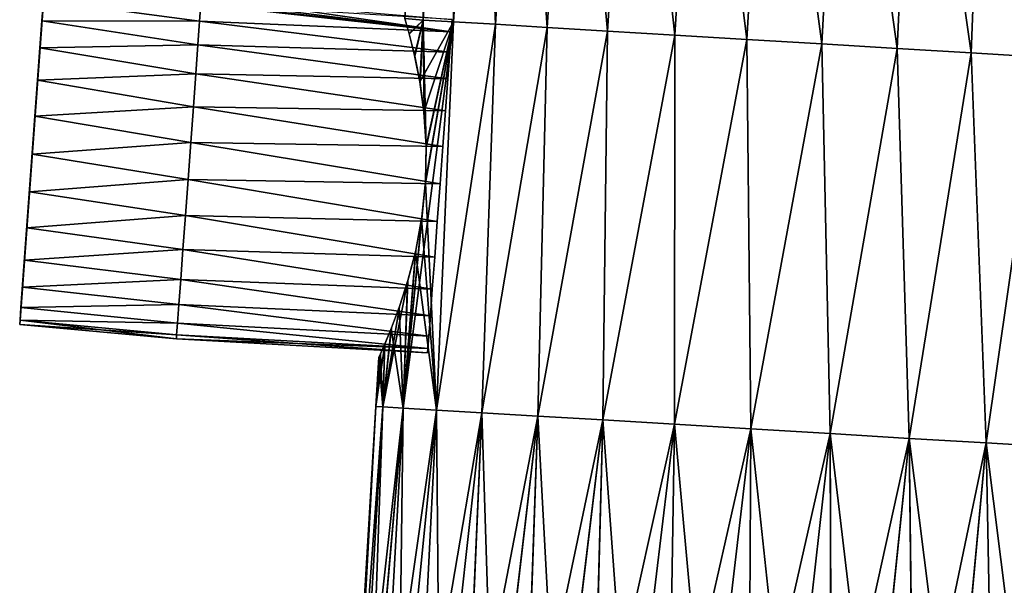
# Model space of a CAD drawing. Header units: millimetres. Extents: x -44 to 78, y -375 to 458.
# Tile 3 of 76: x -44 to 19, y 13 to 49. Entities that reach past the tile are written whole.
import ezdxf

# ---------------------------------------------------------------- set-up
doc = ezdxf.new("R2010")
doc.units = ezdxf.units.MM
doc.header["$LTSCALE"] = 198.929398
for name, color, linetype in [('105', 7, 'CONTINUOUS'), ('106', 7, 'CONTINUOUS'), ('107', 7, 'CONTINUOUS'), ('108', 7, 'CONTINUOUS'), ('109', 7, 'CONTINUOUS'), ('12', 7, 'CONTINUOUS')]:
    doc.layers.add(name, color=color, linetype=linetype)

msp = doc.modelspace()

# ---------------------------------------------------------------- linework, layer by layer
at = {"layer": '105', "color": 7, "linetype": 'CONTINUOUS', "true_color": 0xa2afbf}
for points in [[(-16.249, 48.323, 4.664), (-32.163, 50.077, 4.024), (-32.243, 48.998, 6.103), (-16.249, 48.323, 4.664)], [(-16.191, 49.116, 2.392), (-32.163, 50.077, 4.024), (-16.249, 48.323, 4.664), (-16.191, 49.116, 2.392)], [(-32.352, 47.505, 7.907), (-16.343, 47.046, 6.703), (-32.243, 48.998, 6.103), (-32.352, 47.505, 7.907)], [(-16.343, 47.046, 6.703), (-16.249, 48.323, 4.664), (-32.243, 48.998, 6.103), (-16.343, 47.046, 6.703)], [(-32.487, 45.665, 9.353), (-16.467, 45.348, 8.405), (-32.352, 47.505, 7.907), (-32.487, 45.665, 9.353)], [(-16.467, 45.348, 8.405), (-16.343, 47.046, 6.703), (-32.352, 47.505, 7.907), (-16.467, 45.348, 8.405)], [(-32.642, 43.562, 10.377), (-16.617, 43.316, 9.685), (-32.487, 45.665, 9.353), (-32.642, 43.562, 10.377)], [(-16.617, 43.316, 9.685), (-16.467, 45.348, 8.405), (-32.487, 45.665, 9.353), (-16.617, 43.316, 9.685)], [(-32.809, 41.291, 10.932), (-16.783, 41.05, 10.48), (-32.642, 43.562, 10.377), (-32.809, 41.291, 10.932)], [(-16.783, 41.05, 10.48), (-16.617, 43.316, 9.685), (-32.642, 43.562, 10.377), (-16.783, 41.05, 10.48)], [(-32.98, 38.954, 10.994), (-16.958, 38.664, 10.75), (-32.809, 41.291, 10.932), (-32.98, 38.954, 10.994)], [(-16.958, 38.664, 10.75), (-16.783, 41.05, 10.48), (-32.809, 41.291, 10.932), (-16.958, 38.664, 10.75)], [(-33.149, 36.657, 10.559), (-17.134, 36.278, 10.48), (-32.98, 38.954, 10.994), (-33.149, 36.657, 10.559)], [(-17.134, 36.278, 10.48), (-16.958, 38.664, 10.75), (-32.98, 38.954, 10.994), (-17.134, 36.278, 10.48)], [(-33.307, 34.503, 9.647), (-17.3, 34.012, 9.685), (-33.149, 36.657, 10.559), (-33.307, 34.503, 9.647)], [(-17.3, 34.012, 9.685), (-17.134, 36.278, 10.48), (-33.149, 36.657, 10.559), (-17.3, 34.012, 9.685)], [(-33.447, 32.591, 8.299), (-17.449, 31.979, 8.405), (-33.307, 34.503, 9.647), (-33.447, 32.591, 8.299)], [(-17.449, 31.979, 8.405), (-17.3, 34.012, 9.685), (-33.307, 34.503, 9.647), (-17.449, 31.979, 8.405)], [(-33.564, 31.005, 6.576), (-17.574, 30.282, 6.703), (-33.447, 32.591, 8.299), (-33.564, 31.005, 6.576)], [(-17.574, 30.282, 6.703), (-17.449, 31.979, 8.405), (-33.447, 32.591, 8.299), (-17.574, 30.282, 6.703)], [(-33.651, 29.819, 4.556), (-17.668, 29.004, 4.664), (-33.564, 31.005, 6.576), (-33.651, 29.819, 4.556)], [(-17.668, 29.004, 4.664), (-17.574, 30.282, 6.703), (-33.564, 31.005, 6.576), (-17.668, 29.004, 4.664)], [(-33.705, 29.084, 2.331), (-17.726, 28.212, 2.392), (-33.651, 29.819, 4.556), (-33.705, 29.084, 2.331)], [(-17.726, 28.212, 2.392), (-17.668, 29.004, 4.664), (-33.651, 29.819, 4.556), (-17.726, 28.212, 2.392)], [(-33.723, 28.836), (-17.726, 28.212, 2.392), (-33.705, 29.084, 2.331), (-33.723, 28.836)], [(-17.746, 27.943), (-17.726, 28.212, 2.392), (-33.723, 28.836), (-17.746, 27.943)]]:
    msp.add_3dface(points, dxfattribs=at)
at = {"layer": '106', "color": 7, "linetype": 'CONTINUOUS', "true_color": 0xa2afbf}
for points in [[(-42.267, 49.034, 6.764), (-32.243, 48.998, 6.103), (-42.172, 50.32, 4.707), (-42.267, 49.034, 6.764)], [(-32.243, 48.998, 6.103), (-32.163, 50.077, 4.024), (-42.172, 50.32, 4.707), (-32.243, 48.998, 6.103)], [(-42.393, 47.314, 8.489), (-32.352, 47.505, 7.907), (-42.267, 49.034, 6.764), (-42.393, 47.314, 8.489)], [(-32.352, 47.505, 7.907), (-32.243, 48.998, 6.103), (-42.267, 49.034, 6.764), (-32.352, 47.505, 7.907)], [(-42.544, 45.262, 9.779), (-32.487, 45.665, 9.353), (-42.393, 47.314, 8.489), (-42.544, 45.262, 9.779)], [(-32.487, 45.665, 9.353), (-32.352, 47.505, 7.907), (-42.393, 47.314, 8.489), (-32.487, 45.665, 9.353)], [(-42.711, 42.981, 10.58), (-32.642, 43.562, 10.377), (-42.544, 45.262, 9.779), (-42.711, 42.981, 10.58)], [(-32.642, 43.562, 10.377), (-32.487, 45.665, 9.353), (-42.544, 45.262, 9.779), (-32.642, 43.562, 10.377)], [(-32.809, 41.291, 10.932), (-32.642, 43.562, 10.377), (-42.711, 42.981, 10.58), (-32.809, 41.291, 10.932)], [(-42.889, 40.568, 10.855), (-32.809, 41.291, 10.932), (-42.711, 42.981, 10.58), (-42.889, 40.568, 10.855)], [(-32.98, 38.954, 10.994), (-32.809, 41.291, 10.932), (-42.889, 40.568, 10.855), (-32.98, 38.954, 10.994)], [(-43.066, 38.155, 10.58), (-32.98, 38.954, 10.994), (-42.889, 40.568, 10.855), (-43.066, 38.155, 10.58)], [(-33.149, 36.657, 10.559), (-32.98, 38.954, 10.994), (-43.066, 38.155, 10.58), (-33.149, 36.657, 10.559)], [(-43.233, 35.874, 9.779), (-33.149, 36.657, 10.559), (-43.066, 38.155, 10.58), (-43.233, 35.874, 9.779)], [(-33.307, 34.503, 9.647), (-33.149, 36.657, 10.559), (-43.233, 35.874, 9.779), (-33.307, 34.503, 9.647)], [(-43.384, 33.823, 8.489), (-33.307, 34.503, 9.647), (-43.233, 35.874, 9.779), (-43.384, 33.823, 8.489)], [(-33.447, 32.591, 8.299), (-33.307, 34.503, 9.647), (-43.384, 33.823, 8.489), (-33.447, 32.591, 8.299)], [(-43.51, 32.102, 6.764), (-33.447, 32.591, 8.299), (-43.384, 33.823, 8.489), (-43.51, 32.102, 6.764)], [(-33.564, 31.005, 6.576), (-33.447, 32.591, 8.299), (-43.51, 32.102, 6.764), (-33.564, 31.005, 6.576)], [(-43.605, 30.816, 4.707), (-33.564, 31.005, 6.576), (-43.51, 32.102, 6.764), (-43.605, 30.816, 4.707)], [(-43.663, 30.018, 2.429), (-33.651, 29.819, 4.556), (-43.605, 30.816, 4.707), (-43.663, 30.018, 2.429)], [(-33.651, 29.819, 4.556), (-33.564, 31.005, 6.576), (-43.605, 30.816, 4.707), (-33.651, 29.819, 4.556)], [(-43.684, 29.743), (-33.705, 29.084, 2.331), (-43.663, 30.018, 2.429), (-43.684, 29.743)], [(-33.723, 28.836), (-33.705, 29.084, 2.331), (-43.684, 29.743), (-33.723, 28.836)], [(-33.705, 29.084, 2.331), (-33.651, 29.819, 4.556), (-43.663, 30.018, 2.429), (-33.705, 29.084, 2.331)]]:
    msp.add_3dface(points, dxfattribs=at)
at = {"layer": '107', "color": 7, "linetype": 'CONTINUOUS', "true_color": 0xa2afbf}
for points in [[(-43.684, 29.743), (-43.663, 30.018, 2.429), (-42.094, 51.394), (-43.684, 29.743)], [(-43.684, 29.743), (-42.094, 51.394), (-42.114, 51.118, -2.429), (-43.684, 29.743)], [(-43.663, 30.018, 2.429), (-42.114, 51.118, 2.429), (-42.094, 51.394), (-43.663, 30.018, 2.429)], [(-43.663, 30.018, -2.429), (-43.684, 29.743), (-42.114, 51.118, -2.429), (-43.663, 30.018, -2.429)], [(-43.663, 30.018, 2.429), (-43.605, 30.816, 4.707), (-42.114, 51.118, 2.429), (-43.663, 30.018, 2.429)], [(-42.172, 50.32, -4.707), (-43.663, 30.018, -2.429), (-42.114, 51.118, -2.429), (-42.172, 50.32, -4.707)], [(-43.605, 30.816, 4.707), (-42.172, 50.32, 4.707), (-42.114, 51.118, 2.429), (-43.605, 30.816, 4.707)], [(-43.605, 30.816, -4.707), (-43.663, 30.018, -2.429), (-42.172, 50.32, -4.707), (-43.605, 30.816, -4.707)], [(-43.605, 30.816, 4.707), (-43.51, 32.102, 6.764), (-42.172, 50.32, 4.707), (-43.605, 30.816, 4.707)], [(-42.267, 49.034, -6.764), (-43.605, 30.816, -4.707), (-42.172, 50.32, -4.707), (-42.267, 49.034, -6.764)], [(-43.51, 32.102, 6.764), (-42.267, 49.034, 6.764), (-42.172, 50.32, 4.707), (-43.51, 32.102, 6.764)], [(-43.51, 32.102, -6.764), (-43.605, 30.816, -4.707), (-42.267, 49.034, -6.764), (-43.51, 32.102, -6.764)], [(-43.51, 32.102, 6.764), (-43.384, 33.823, 8.489), (-42.267, 49.034, 6.764), (-43.51, 32.102, 6.764)], [(-42.393, 47.314, -8.489), (-43.51, 32.102, -6.764), (-42.267, 49.034, -6.764), (-42.393, 47.314, -8.489)], [(-43.384, 33.823, 8.489), (-42.393, 47.314, 8.489), (-42.267, 49.034, 6.764), (-43.384, 33.823, 8.489)], [(-43.384, 33.823, -8.489), (-43.51, 32.102, -6.764), (-42.393, 47.314, -8.489), (-43.384, 33.823, -8.489)], [(-43.384, 33.823, 8.489), (-43.233, 35.874, 9.779), (-42.393, 47.314, 8.489), (-43.384, 33.823, 8.489)], [(-42.544, 45.262, -9.779), (-43.384, 33.823, -8.489), (-42.393, 47.314, -8.489), (-42.544, 45.262, -9.779)], [(-43.233, 35.874, 9.779), (-42.544, 45.262, 9.779), (-42.393, 47.314, 8.489), (-43.233, 35.874, 9.779)], [(-43.233, 35.874, -9.779), (-43.384, 33.823, -8.489), (-42.544, 45.262, -9.779), (-43.233, 35.874, -9.779)], [(-43.233, 35.874, 9.779), (-43.066, 38.155, 10.58), (-42.544, 45.262, 9.779), (-43.233, 35.874, 9.779)], [(-42.711, 42.981, -10.58), (-43.233, 35.874, -9.779), (-42.544, 45.262, -9.779), (-42.711, 42.981, -10.58)], [(-43.066, 38.155, 10.58), (-42.711, 42.981, 10.58), (-42.544, 45.262, 9.779), (-43.066, 38.155, 10.58)], [(-43.066, 38.155, -10.58), (-43.233, 35.874, -9.779), (-42.711, 42.981, -10.58), (-43.066, 38.155, -10.58)], [(-43.066, 38.155, 10.58), (-42.889, 40.568, 10.855), (-42.711, 42.981, 10.58), (-43.066, 38.155, 10.58)], [(-42.889, 40.568, -10.855), (-43.066, 38.155, -10.58), (-42.711, 42.981, -10.58), (-42.889, 40.568, -10.855)]]:
    msp.add_3dface(points, dxfattribs=at)
at = {"layer": '108', "color": 7, "linetype": 'CONTINUOUS', "true_color": 0xa2afbf}
for points in [[(-31.139, 50.034, -3.891), (-30.183, 50.087, -3.497), (-16.249, 48.323, -4.664), (-31.139, 50.034, -3.891)], [(-30.183, 50.087, -3.497), (-29.327, 50.203, -2.854), (-16.249, 48.323, -4.664), (-30.183, 50.087, -3.497)], [(-16.249, 48.323, -4.664), (-29.327, 50.203, -2.854), (-16.191, 49.116, -2.392), (-16.249, 48.323, -4.664)], [(-32.243, 48.998, -6.103), (-32.163, 50.076, -4.026), (-16.249, 48.323, -4.664), (-32.243, 48.998, -6.103)], [(-32.163, 50.076, -4.026), (-31.139, 50.034, -3.891), (-16.249, 48.323, -4.664), (-32.163, 50.076, -4.026)], [(-32.352, 47.505, -7.906), (-32.243, 48.998, -6.103), (-16.343, 47.046, -6.703), (-32.352, 47.505, -7.906)], [(-16.343, 47.046, -6.703), (-32.243, 48.998, -6.103), (-16.249, 48.323, -4.664), (-16.343, 47.046, -6.703)], [(-32.487, 45.665, -9.353), (-32.352, 47.505, -7.906), (-16.467, 45.348, -8.405), (-32.487, 45.665, -9.353)], [(-16.467, 45.348, -8.405), (-32.352, 47.505, -7.906), (-16.343, 47.046, -6.703), (-16.467, 45.348, -8.405)], [(-32.642, 43.562, -10.377), (-32.487, 45.665, -9.353), (-16.617, 43.316, -9.685), (-32.642, 43.562, -10.377)], [(-16.617, 43.316, -9.685), (-32.487, 45.665, -9.353), (-16.467, 45.348, -8.405), (-16.617, 43.316, -9.685)], [(-32.809, 41.291, -10.932), (-32.642, 43.562, -10.377), (-16.783, 41.05, -10.48), (-32.809, 41.291, -10.932)], [(-16.783, 41.05, -10.48), (-32.642, 43.562, -10.377), (-16.617, 43.316, -9.685), (-16.783, 41.05, -10.48)], [(-32.98, 38.954, -10.994), (-32.809, 41.291, -10.932), (-16.958, 38.664, -10.75), (-32.98, 38.954, -10.994)], [(-16.958, 38.664, -10.75), (-32.809, 41.291, -10.932), (-16.783, 41.05, -10.48), (-16.958, 38.664, -10.75)], [(-33.149, 36.657, -10.559), (-32.98, 38.954, -10.994), (-17.134, 36.278, -10.48), (-33.149, 36.657, -10.559)], [(-17.134, 36.278, -10.48), (-32.98, 38.954, -10.994), (-16.958, 38.664, -10.75), (-17.134, 36.278, -10.48)], [(-33.307, 34.503, -9.647), (-33.149, 36.657, -10.559), (-17.3, 34.012, -9.685), (-33.307, 34.503, -9.647)], [(-17.3, 34.012, -9.685), (-33.149, 36.657, -10.559), (-17.134, 36.278, -10.48), (-17.3, 34.012, -9.685)], [(-33.447, 32.591, -8.299), (-33.307, 34.503, -9.647), (-17.449, 31.979, -8.405), (-33.447, 32.591, -8.299)], [(-17.449, 31.979, -8.405), (-33.307, 34.503, -9.647), (-17.3, 34.012, -9.685), (-17.449, 31.979, -8.405)], [(-33.564, 31.005, -6.576), (-33.447, 32.591, -8.299), (-17.574, 30.282, -6.703), (-33.564, 31.005, -6.576)], [(-17.574, 30.282, -6.703), (-33.447, 32.591, -8.299), (-17.449, 31.979, -8.405), (-17.574, 30.282, -6.703)], [(-33.651, 29.819, -4.556), (-33.564, 31.005, -6.576), (-17.668, 29.004, -4.664), (-33.651, 29.819, -4.556)], [(-17.668, 29.004, -4.664), (-33.564, 31.005, -6.576), (-17.574, 30.282, -6.703), (-17.668, 29.004, -4.664)], [(-33.705, 29.084, -2.331), (-33.651, 29.819, -4.556), (-17.726, 28.212, -2.392), (-33.705, 29.084, -2.331)], [(-17.726, 28.212, -2.392), (-33.651, 29.819, -4.556), (-17.668, 29.004, -4.664), (-17.726, 28.212, -2.392)], [(-17.746, 27.943), (-33.723, 28.836), (-33.705, 29.084, -2.331), (-17.746, 27.943)], [(-17.746, 27.943), (-33.705, 29.084, -2.331), (-17.726, 28.212, -2.392), (-17.746, 27.943)]]:
    msp.add_3dface(points, dxfattribs=at)
at = {"layer": '109', "color": 7, "linetype": 'CONTINUOUS', "true_color": 0xa2afbf}
for points in [[(-42.267, 49.034, -6.764), (-42.172, 50.32, -4.707), (-32.243, 48.998, -6.103), (-42.267, 49.034, -6.764)], [(-42.172, 50.32, -4.707), (-32.163, 50.076, -4.026), (-32.243, 48.998, -6.103), (-42.172, 50.32, -4.707)], [(-42.393, 47.314, -8.489), (-42.267, 49.034, -6.764), (-32.352, 47.505, -7.906), (-42.393, 47.314, -8.489)], [(-42.267, 49.034, -6.764), (-32.243, 48.998, -6.103), (-32.352, 47.505, -7.906), (-42.267, 49.034, -6.764)], [(-42.544, 45.262, -9.779), (-42.393, 47.314, -8.489), (-32.487, 45.665, -9.353), (-42.544, 45.262, -9.779)], [(-42.393, 47.314, -8.489), (-32.352, 47.505, -7.906), (-32.487, 45.665, -9.353), (-42.393, 47.314, -8.489)], [(-42.711, 42.981, -10.58), (-42.544, 45.262, -9.779), (-32.642, 43.562, -10.377), (-42.711, 42.981, -10.58)], [(-42.544, 45.262, -9.779), (-32.487, 45.665, -9.353), (-32.642, 43.562, -10.377), (-42.544, 45.262, -9.779)], [(-42.711, 42.981, -10.58), (-32.642, 43.562, -10.377), (-32.809, 41.291, -10.932), (-42.711, 42.981, -10.58)], [(-42.889, 40.568, -10.855), (-42.711, 42.981, -10.58), (-32.809, 41.291, -10.932), (-42.889, 40.568, -10.855)], [(-42.889, 40.568, -10.855), (-32.809, 41.291, -10.932), (-32.98, 38.954, -10.994), (-42.889, 40.568, -10.855)], [(-43.066, 38.155, -10.58), (-42.889, 40.568, -10.855), (-32.98, 38.954, -10.994), (-43.066, 38.155, -10.58)], [(-43.066, 38.155, -10.58), (-32.98, 38.954, -10.994), (-33.149, 36.657, -10.559), (-43.066, 38.155, -10.58)], [(-43.233, 35.874, -9.779), (-43.066, 38.155, -10.58), (-33.149, 36.657, -10.559), (-43.233, 35.874, -9.779)], [(-43.233, 35.874, -9.779), (-33.149, 36.657, -10.559), (-33.307, 34.503, -9.647), (-43.233, 35.874, -9.779)], [(-43.384, 33.823, -8.489), (-43.233, 35.874, -9.779), (-33.307, 34.503, -9.647), (-43.384, 33.823, -8.489)], [(-43.384, 33.823, -8.489), (-33.307, 34.503, -9.647), (-33.447, 32.591, -8.299), (-43.384, 33.823, -8.489)], [(-43.51, 32.102, -6.764), (-43.384, 33.823, -8.489), (-33.447, 32.591, -8.299), (-43.51, 32.102, -6.764)], [(-43.51, 32.102, -6.764), (-33.447, 32.591, -8.299), (-33.564, 31.005, -6.576), (-43.51, 32.102, -6.764)], [(-43.605, 30.816, -4.707), (-43.51, 32.102, -6.764), (-33.564, 31.005, -6.576), (-43.605, 30.816, -4.707)], [(-43.663, 30.018, -2.429), (-43.605, 30.816, -4.707), (-33.651, 29.819, -4.556), (-43.663, 30.018, -2.429)], [(-43.605, 30.816, -4.707), (-33.564, 31.005, -6.576), (-33.651, 29.819, -4.556), (-43.605, 30.816, -4.707)], [(-33.723, 28.836), (-43.684, 29.743), (-43.663, 30.018, -2.429), (-33.723, 28.836)], [(-33.723, 28.836), (-43.663, 30.018, -2.429), (-33.705, 29.084, -2.331), (-33.723, 28.836)], [(-43.663, 30.018, -2.429), (-33.651, 29.819, -4.556), (-33.705, 29.084, -2.331), (-43.663, 30.018, -2.429)]]:
    msp.add_3dface(points, dxfattribs=at)
at = {"layer": '12', "color": 7, "linetype": 'CONTINUOUS', "true_color": 0xa2afbf}
for points in [[(-18.035, 49.079, -9.161), (-19.198, 49.166, -4.503), (-17.68, 73.78, -4.647), (-18.035, 49.079, -9.161)], [(-19.197, 49.164, 4.508), (-18.033, 49.079, 9.167), (-17.68, 73.78, 4.647), (-19.197, 49.164, 4.508)], [(-16.475, 73.708, -9.153), (-18.035, 49.079, -9.161), (-17.68, 73.78, -4.647), (-16.475, 73.708, -9.153)], [(-16.099, 48.963, -13.565), (-18.035, 49.079, -9.161), (-16.475, 73.708, -9.153), (-16.099, 48.963, -13.565)], [(-17.68, 73.78, 4.647), (-18.033, 49.079, 9.167), (-16.475, 73.708, 9.153), (-17.68, 73.78, 4.647)], [(-18.033, 49.079, 9.167), (-16.096, 48.963, 13.57), (-16.475, 73.708, 9.153), (-18.033, 49.079, 9.167)], [(-16.475, 73.708, 9.153), (-16.096, 48.963, 13.57), (-14.509, 73.59, 13.382), (-16.475, 73.708, 9.153)], [(-14.509, 73.59, -13.382), (-16.099, 48.963, -13.565), (-16.475, 73.708, -9.153), (-14.509, 73.59, -13.382)], [(-13.443, 48.804, -17.574), (-16.099, 48.963, -13.565), (-14.509, 73.59, -13.382), (-13.443, 48.804, -17.574)], [(-16.096, 48.963, 13.57), (-13.44, 48.804, 17.578), (-14.509, 73.59, 13.382), (-16.096, 48.963, 13.57)], [(-14.509, 73.59, 13.382), (-13.44, 48.804, 17.578), (-11.839, 73.43, 17.203), (-14.509, 73.59, 13.382)], [(-11.839, 73.43, -17.203), (-13.443, 48.804, -17.574), (-14.509, 73.59, -13.382), (-11.839, 73.43, -17.203)], [(-10.149, 48.607, -21.076), (-13.443, 48.804, -17.574), (-11.839, 73.43, -17.203), (-10.149, 48.607, -21.076)], [(-13.44, 48.804, 17.578), (-10.146, 48.607, 21.079), (-11.839, 73.43, 17.203), (-13.44, 48.804, 17.578)], [(-11.839, 73.43, 17.203), (-10.146, 48.607, 21.079), (-8.549, 73.234, 20.504), (-11.839, 73.43, 17.203)], [(-8.549, 73.234, -20.504), (-10.149, 48.607, -21.076), (-11.839, 73.43, -17.203), (-8.549, 73.234, -20.504)], [(-6.308, 48.377, -23.966), (-10.149, 48.607, -21.076), (-8.549, 73.234, -20.504), (-6.308, 48.377, -23.966)], [(-10.146, 48.607, 21.079), (-6.305, 48.377, 23.968), (-8.549, 73.234, 20.504), (-10.146, 48.607, 21.079)], [(-8.549, 73.234, 20.504), (-6.305, 48.377, 23.968), (-4.735, 73.006, 23.181), (-8.549, 73.234, 20.504)], [(-4.735, 73.006, -23.181), (-6.308, 48.377, -23.966), (-8.549, 73.234, -20.504), (-4.735, 73.006, -23.181)], [(-2.035, 48.122, -26.163), (-6.308, 48.377, -23.966), (-4.735, 73.006, -23.181), (-2.035, 48.122, -26.163)], [(-6.305, 48.377, 23.968), (-2.032, 48.122, 26.164), (-4.735, 73.006, 23.181), (-6.305, 48.377, 23.968)], [(-4.735, 73.006, 23.181), (-2.032, 48.122, 26.164), (-0.517, 72.753, 25.157), (-4.735, 73.006, 23.181)], [(-0.517, 72.753, -25.157), (-2.035, 48.122, -26.163), (-4.735, 73.006, -23.181), (-0.517, 72.753, -25.157)], [(2.548, 47.848, -27.601), (-2.035, 48.122, -26.163), (-0.517, 72.753, -25.157), (2.548, 47.848, -27.601)], [(-2.032, 48.122, 26.164), (2.551, 47.848, 27.601), (-0.517, 72.753, 25.157), (-2.032, 48.122, 26.164)], [(-0.517, 72.753, 25.157), (2.551, 47.848, 27.601), (3.98, 72.484, 26.367), (-0.517, 72.753, 25.157)], [(3.98, 72.484, -26.367), (2.548, 47.848, -27.601), (-0.517, 72.753, -25.157), (3.98, 72.484, -26.367)], [(7.309, 47.563, -28.24), (2.548, 47.848, -27.601), (3.98, 72.484, -26.367), (7.309, 47.563, -28.24)], [(2.551, 47.848, 27.601), (7.311, 47.563, 28.24), (3.98, 72.484, 26.367), (2.551, 47.848, 27.601)], [(3.98, 72.484, 26.367), (7.311, 47.563, 28.24), (8.619, 72.207, 26.779), (3.98, 72.484, 26.367)], [(8.619, 72.207, -26.779), (7.309, 47.563, -28.24), (3.98, 72.484, -26.367), (8.619, 72.207, -26.779)], [(12.109, 47.276, -28.061), (7.309, 47.563, -28.24), (8.619, 72.207, -26.779), (12.109, 47.276, -28.061)], [(7.311, 47.563, 28.24), (12.11, 47.276, 28.061), (8.619, 72.207, 26.779), (7.311, 47.563, 28.24)], [(8.619, 72.207, 26.779), (12.11, 47.276, 28.061), (13.258, 71.929, 26.376), (8.619, 72.207, 26.779)], [(13.258, 71.929, -26.376), (12.109, 47.276, -28.061), (8.619, 72.207, -26.779), (13.258, 71.929, -26.376)], [(16.809, 46.995, -27.07), (12.109, 47.276, -28.061), (13.258, 71.929, -26.376), (16.809, 46.995, -27.07)], [(12.11, 47.276, 28.061), (16.81, 46.995, 27.069), (13.258, 71.929, 26.376), (12.11, 47.276, 28.061)], [(13.258, 71.929, 26.376), (16.81, 46.995, 27.069), (17.757, 71.66, 25.175), (13.258, 71.929, 26.376)], [(17.757, 71.66, -25.175), (16.809, 46.995, -27.07), (13.258, 71.929, -26.376), (17.757, 71.66, -25.175)], [(21.273, 46.728, -25.293), (16.809, 46.995, -27.07), (17.757, 71.66, -25.175), (21.273, 46.728, -25.293)], [(16.81, 46.995, 27.069), (21.273, 46.728, 25.293), (17.757, 71.66, 25.175), (16.81, 46.995, 27.069)], [(17.757, 71.66, 25.175), (21.273, 46.728, 25.293), (21.979, 71.408, 23.208), (17.757, 71.66, 25.175)], [(21.979, 71.408, -23.208), (21.273, 46.728, -25.293), (17.757, 71.66, -25.175), (21.979, 71.408, -23.208)], [(-19.295, 24.432, -9.927), (-16.099, 48.963, -13.565), (-17.174, 24.305, -14.517), (-19.295, 24.432, -9.927)], [(-16.099, 48.963, -13.565), (-19.295, 24.432, -9.927), (-17.878, 38.828, -11.249), (-16.099, 48.963, -13.565)], [(-19.198, 49.166, -4.503), (-18.035, 49.079, -9.161), (-18.926, 48.215, -6.21), (-19.198, 49.166, -4.503)], [(-18.033, 49.079, 9.167), (-19.197, 49.164, 4.508), (-18.916, 48.18, 6.261), (-18.033, 49.079, 9.167)], [(-18.926, 48.215, -6.21), (-18.035, 49.079, -9.161), (-18.58, 46.831, -7.883), (-18.926, 48.215, -6.21)], [(-18.566, 46.773, 7.941), (-18.033, 49.079, 9.167), (-18.916, 48.18, 6.261), (-18.566, 46.773, 7.941)], [(-18.58, 46.831, -7.883), (-18.035, 49.079, -9.161), (-18.245, 45.159, -9.263), (-18.58, 46.831, -7.883)], [(-18.231, 45.074, 9.32), (-18.033, 49.079, 9.167), (-18.566, 46.773, 7.941), (-18.231, 45.074, 9.32)], [(-18.035, 49.079, -9.161), (-16.099, 48.963, -13.565), (-18.245, 45.159, -9.263), (-18.035, 49.079, -9.161)], [(-18.245, 45.159, -9.263), (-16.099, 48.963, -13.565), (-17.979, 43.228, -10.321), (-18.245, 45.159, -9.263)], [(-17.968, 43.123, 10.365), (-18.033, 49.079, 9.167), (-18.231, 45.074, 9.32), (-17.968, 43.123, 10.365)], [(-16.096, 48.963, 13.57), (-18.033, 49.079, 9.167), (-17.838, 40.974, 11.024), (-16.096, 48.963, 13.57)], [(-17.838, 40.974, 11.024), (-18.033, 49.079, 9.167), (-17.968, 43.123, 10.365), (-17.838, 40.974, 11.024)], [(-17.979, 43.228, -10.321), (-16.099, 48.963, -13.565), (-17.84, 41.088, -11), (-17.979, 43.228, -10.321)], [(-17.174, 24.305, 14.517), (-16.096, 48.963, 13.57), (-17.885, 38.712, 11.249), (-17.174, 24.305, 14.517)], [(-17.885, 38.712, 11.249), (-16.096, 48.963, 13.57), (-17.838, 40.974, 11.024), (-17.885, 38.712, 11.249)], [(-17.84, 41.088, -11), (-16.099, 48.963, -13.565), (-17.878, 38.828, -11.249), (-17.84, 41.088, -11)], [(-13.44, 48.804, 17.578), (-16.096, 48.963, 13.57), (-17.174, 24.305, 14.517), (-13.44, 48.804, 17.578)], [(-16.099, 48.963, -13.565), (-13.443, 48.804, -17.574), (-17.174, 24.305, -14.517), (-16.099, 48.963, -13.565)], [(-14.292, 24.133, 18.67), (-13.44, 48.804, 17.578), (-17.174, 24.305, 14.517), (-14.292, 24.133, 18.67)], [(-17.174, 24.305, -14.517), (-13.443, 48.804, -17.574), (-14.292, 24.133, -18.67), (-17.174, 24.305, -14.517)], [(-10.146, 48.607, 21.079), (-13.44, 48.804, 17.578), (-14.292, 24.133, 18.67), (-10.146, 48.607, 21.079)], [(-13.443, 48.804, -17.574), (-10.149, 48.607, -21.076), (-14.292, 24.133, -18.67), (-13.443, 48.804, -17.574)], [(-10.739, 23.92, 22.264), (-10.146, 48.607, 21.079), (-14.292, 24.133, 18.67), (-10.739, 23.92, 22.264)], [(-14.292, 24.133, -18.67), (-10.149, 48.607, -21.076), (-10.739, 23.92, -22.264), (-14.292, 24.133, -18.67)], [(-6.305, 48.377, 23.968), (-10.146, 48.607, 21.079), (-10.739, 23.92, 22.264), (-6.305, 48.377, 23.968)], [(-10.149, 48.607, -21.076), (-6.308, 48.377, -23.966), (-10.739, 23.92, -22.264), (-10.149, 48.607, -21.076)], [(-6.619, 23.674, 25.188), (-6.305, 48.377, 23.968), (-10.739, 23.92, 22.264), (-6.619, 23.674, 25.188)], [(-10.739, 23.92, -22.264), (-6.308, 48.377, -23.966), (-6.619, 23.674, -25.188), (-10.739, 23.92, -22.264)], [(-2.032, 48.122, 26.164), (-6.305, 48.377, 23.968), (-6.619, 23.674, 25.188), (-2.032, 48.122, 26.164)], [(-6.308, 48.377, -23.966), (-2.035, 48.122, -26.163), (-6.619, 23.674, -25.188), (-6.308, 48.377, -23.966)], [(-2.058, 23.401, 27.357), (-2.032, 48.122, 26.164), (-6.619, 23.674, 25.188), (-2.058, 23.401, 27.357)], [(-6.619, 23.674, -25.188), (-2.035, 48.122, -26.163), (-2.058, 23.401, -27.357), (-6.619, 23.674, -25.188)], [(2.551, 47.848, 27.601), (-2.032, 48.122, 26.164), (-2.058, 23.401, 27.357), (2.551, 47.848, 27.601)], [(-2.035, 48.122, -26.163), (2.548, 47.848, -27.601), (-2.058, 23.401, -27.357), (-2.035, 48.122, -26.163)], [(2.809, 23.11, 28.703), (2.551, 47.848, 27.601), (-2.058, 23.401, 27.357), (2.809, 23.11, 28.703)], [(-2.058, 23.401, -27.357), (2.548, 47.848, -27.601), (2.809, 23.11, -28.703), (-2.058, 23.401, -27.357)], [(2.548, 47.848, -27.601), (7.309, 47.563, -28.24), (2.809, 23.11, -28.703), (2.548, 47.848, -27.601)], [(7.311, 47.563, 28.24), (2.551, 47.848, 27.601), (2.809, 23.11, 28.703), (7.311, 47.563, 28.24)], [(7.834, 22.809, 29.189), (7.311, 47.563, 28.24), (2.809, 23.11, 28.703), (7.834, 22.809, 29.189)], [(2.809, 23.11, -28.703), (7.309, 47.563, -28.24), (7.834, 22.809, -29.189), (2.809, 23.11, -28.703)], [(7.309, 47.563, -28.24), (12.109, 47.276, -28.061), (7.834, 22.809, -29.189), (7.309, 47.563, -28.24)], [(12.11, 47.276, 28.061), (7.311, 47.563, 28.24), (7.834, 22.809, 29.189), (12.11, 47.276, 28.061)], [(12.868, 22.508, 28.797), (12.11, 47.276, 28.061), (7.834, 22.809, 29.189), (12.868, 22.508, 28.797)], [(7.834, 22.809, -29.189), (12.109, 47.276, -28.061), (12.868, 22.508, -28.797), (7.834, 22.809, -29.189)], [(12.109, 47.276, -28.061), (16.809, 46.995, -27.07), (12.868, 22.508, -28.797), (12.109, 47.276, -28.061)], [(16.81, 46.995, 27.069), (12.11, 47.276, 28.061), (12.868, 22.508, 28.797), (16.81, 46.995, 27.069)], [(17.759, 22.216, 27.542), (16.81, 46.995, 27.069), (12.868, 22.508, 28.797), (17.759, 22.216, 27.542)], [(12.868, 22.508, -28.797), (16.809, 46.995, -27.07), (17.759, 22.216, -27.542), (12.868, 22.508, -28.797)], [(16.809, 46.995, -27.07), (21.273, 46.728, -25.293), (17.759, 22.216, -27.542), (16.809, 46.995, -27.07)], [(21.273, 46.728, 25.293), (16.81, 46.995, 27.069), (17.759, 22.216, 27.542), (21.273, 46.728, 25.293)], [(22.36, 21.941, 25.458), (21.273, 46.728, 25.293), (17.759, 22.216, 27.542), (22.36, 21.941, 25.458)], [(17.759, 22.216, -27.542), (21.273, 46.728, -25.293), (22.36, 21.941, -25.458), (17.759, 22.216, -27.542)], [(-17.878, 38.828, -11.249), (-19.295, 24.432, -9.927), (-18.109, 36.574, -11.038), (-17.878, 38.828, -11.249)], [(-18.127, 36.454, 11.013), (-17.174, 24.305, 14.517), (-17.885, 38.712, 11.249), (-18.127, 36.454, 11.013)], [(-18.109, 36.574, -11.038), (-19.295, 24.432, -9.927), (-18.503, 34.447, -10.388), (-18.109, 36.574, -11.038)], [(-18.529, 34.332, 10.338), (-17.174, 24.305, 14.517), (-18.127, 36.454, 11.013), (-18.529, 34.332, 10.338)], [(-18.503, 34.447, -10.388), (-19.295, 24.432, -9.927), (-19.001, 32.531, -9.343), (-18.503, 34.447, -10.388)], [(-19.295, 24.432, 9.927), (-17.174, 24.305, 14.517), (-18.529, 34.332, 10.338), (-19.295, 24.432, 9.927)], [(-19.029, 32.439, 9.28), (-19.295, 24.432, 9.927), (-18.529, 34.332, 10.338), (-19.029, 32.439, 9.28)], [(-19.295, 24.432, -9.927), (-20.595, 24.51, -5.039), (-19.001, 32.531, -9.343), (-19.295, 24.432, -9.927)], [(-19.001, 32.531, -9.343), (-20.595, 24.51, -5.039), (-19.537, 30.881, -7.959), (-19.001, 32.531, -9.343)], [(-19.559, 30.819, 7.895), (-19.295, 24.432, 9.927), (-19.029, 32.439, 9.28), (-19.559, 30.819, 7.895)], [(-19.537, 30.881, -7.959), (-20.595, 24.51, -5.039), (-20.047, 29.527, -6.273), (-19.537, 30.881, -7.959)], [(-20.062, 29.49, 6.217), (-19.295, 24.432, 9.927), (-19.559, 30.819, 7.895), (-20.062, 29.49, 6.217)], [(-20.047, 29.527, -6.273), (-20.595, 24.51, -5.039), (-20.47, 28.511, -4.331), (-20.047, 29.527, -6.273)], [(-20.595, 24.51, 5.039), (-19.295, 24.432, 9.927), (-20.062, 29.49, 6.217), (-20.595, 24.51, 5.039)], [(-20.477, 28.493, 4.288), (-20.595, 24.51, 5.039), (-20.062, 29.49, 6.217), (-20.477, 28.493, 4.288)], [(-20.595, 24.51, -5.039), (-21.031, 24.536, 0), (-20.47, 28.511, -4.331), (-20.595, 24.51, -5.039)], [(-20.47, 28.511, -4.331), (-21.031, 24.536, 0), (-20.75, 27.877, -2.186), (-20.47, 28.511, -4.331)], [(-20.752, 27.873, 2.162), (-20.595, 24.51, 5.039), (-20.477, 28.493, 4.288), (-20.752, 27.873, 2.162)], [(-20.75, 27.877, -2.186), (-21.031, 24.536, 0), (-20.844, 27.669), (-20.75, 27.877, -2.186)], [(-21.031, 24.536, 0), (-20.595, 24.51, 5.039), (-20.844, 27.669), (-21.031, 24.536, 0)], [(-20.844, 27.669), (-20.595, 24.51, 5.039), (-20.752, 27.873, 2.162), (-20.844, 27.669)], [(-22.38, 0, 2.623), (-21.031, 24.536, 0), (-22.499, 0, 0.005), (-22.38, 0, 2.623)], [(-22.499, 0, 0.005), (-21.031, 24.536, 0), (-22.38, 0, -2.616), (-22.499, 0, 0.005)], [(-20.595, 24.51, 5.039), (-21.031, 24.536, 0), (-22.38, 0, 2.623), (-20.595, 24.51, 5.039)], [(-21.031, 24.536, 0), (-20.595, 24.51, -5.039), (-22.38, 0, -2.616), (-21.031, 24.536, 0)], [(-22.029, 0, 5.234), (-20.595, 24.51, 5.039), (-22.38, 0, 2.623), (-22.029, 0, 5.234)], [(-22.38, 0, -2.616), (-20.595, 24.51, -5.039), (-22.029, 0, -5.235), (-22.38, 0, -2.616)], [(-21.455, 0, 7.78), (-20.595, 24.51, 5.039), (-22.029, 0, 5.234), (-21.455, 0, 7.78)], [(-20.595, 24.51, -5.039), (-19.295, 24.432, -9.927), (-22.029, 0, -5.235), (-20.595, 24.51, -5.039)], [(-22.029, 0, -5.235), (-19.295, 24.432, -9.927), (-21.454, 0, -7.785), (-22.029, 0, -5.235)], [(-19.295, 24.432, 9.927), (-20.595, 24.51, 5.039), (-21.455, 0, 7.78), (-19.295, 24.432, 9.927)], [(-20.652, 0, 10.273), (-19.295, 24.432, 9.927), (-21.455, 0, 7.78), (-20.652, 0, 10.273)], [(-21.454, 0, -7.785), (-19.295, 24.432, -9.927), (-20.65, 0, -10.278), (-21.454, 0, -7.785)], [(-19.631, 0, 12.691), (-19.295, 24.432, 9.927), (-20.652, 0, 10.273), (-19.631, 0, 12.691)], [(-19.295, 24.432, -9.927), (-17.174, 24.305, -14.517), (-20.65, 0, -10.278), (-19.295, 24.432, -9.927)], [(-17.174, 24.305, 14.517), (-19.295, 24.432, 9.927), (-19.631, 0, 12.691), (-17.174, 24.305, 14.517)], [(-20.65, 0, -10.278), (-17.174, 24.305, -14.517), (-19.629, 0, -12.695), (-20.65, 0, -10.278)], [(-18.406, 0, 14.993), (-17.174, 24.305, 14.517), (-19.631, 0, 12.691), (-18.406, 0, 14.993)], [(-19.629, 0, -12.695), (-17.174, 24.305, -14.517), (-18.407, 0, -14.992), (-19.629, 0, -12.695)], [(-17.174, 24.305, -14.517), (-14.292, 24.133, -18.67), (-18.407, 0, -14.992), (-17.174, 24.305, -14.517)], [(-18.407, 0, -14.992), (-14.292, 24.133, -18.67), (-16.976, 0, -17.188), (-18.407, 0, -14.992)], [(-16.967, 0, 17.199), (-17.174, 24.305, 14.517), (-18.406, 0, 14.993), (-16.967, 0, 17.199)], [(-14.292, 24.133, 18.67), (-17.174, 24.305, 14.517), (-16.967, 0, 17.199), (-14.292, 24.133, 18.67)], [(-16.976, 0, -17.188), (-14.292, 24.133, -18.67), (-15.356, 0, -19.251), (-16.976, 0, -17.188)], [(-15.34, 0, 19.27), (-14.292, 24.133, 18.67), (-16.967, 0, 17.199), (-15.34, 0, 19.27)], [(-14.292, 24.133, -18.67), (-10.739, 23.92, -22.264), (-15.356, 0, -19.251), (-14.292, 24.133, -18.67)], [(-15.356, 0, -19.251), (-10.739, 23.92, -22.264), (-13.564, 0, -21.154), (-15.356, 0, -19.251)], [(-13.543, 0, 21.175), (-14.292, 24.133, 18.67), (-15.34, 0, 19.27), (-13.543, 0, 21.175)], [(-10.739, 23.92, 22.264), (-14.292, 24.133, 18.67), (-13.543, 0, 21.175), (-10.739, 23.92, 22.264)], [(-13.564, 0, -21.154), (-10.739, 23.92, -22.264), (-11.588, 0, -22.911), (-13.564, 0, -21.154)], [(-11.565, 0, 22.93), (-10.739, 23.92, 22.264), (-13.543, 0, 21.175), (-11.565, 0, 22.93)], [(-10.739, 23.92, -22.264), (-6.619, 23.674, -25.188), (-11.588, 0, -22.911), (-10.739, 23.92, -22.264)], [(-9.452, 0, 24.498), (-10.739, 23.92, 22.264), (-11.565, 0, 22.93), (-9.452, 0, 24.498)], [(-6.619, 23.674, 25.188), (-10.739, 23.92, 22.264), (-9.452, 0, 24.498), (-6.619, 23.674, 25.188)], [(-11.588, 0, -22.911), (-6.619, 23.674, -25.188), (-9.474, 0, -24.483), (-11.588, 0, -22.911)], [(-9.474, 0, -24.483), (-6.619, 23.674, -25.188), (-7.236, 0, -25.851), (-9.474, 0, -24.483)], [(-7.22, 0, 25.861), (-6.619, 23.674, 25.188), (-9.452, 0, 24.498), (-7.22, 0, 25.861)], [(-6.619, 23.674, -25.188), (-2.058, 23.401, -27.357), (-7.236, 0, -25.851), (-6.619, 23.674, -25.188)], [(-7.236, 0, -25.851), (-2.058, 23.401, -27.357), (-4.868, 0, -27.025), (-7.236, 0, -25.851)], [(-4.862, 0, 27.028), (-6.619, 23.674, 25.188), (-7.22, 0, 25.861), (-4.862, 0, 27.028)], [(-2.058, 23.401, 27.357), (-6.619, 23.674, 25.188), (-4.862, 0, 27.028), (-2.058, 23.401, 27.357)], [(-4.868, 0, -27.025), (-2.058, 23.401, -27.357), (-2.427, 0, -27.978), (-4.868, 0, -27.025)], [(-2.428, 0, 27.977), (-2.058, 23.401, 27.357), (-4.862, 0, 27.028), (-2.428, 0, 27.977)], [(0.09, 0, 28.707), (-2.058, 23.401, 27.357), (-2.428, 0, 27.977), (0.09, 0, 28.707)], [(-2.058, 23.401, -27.357), (2.809, 23.11, -28.703), (-2.427, 0, -27.978), (-2.058, 23.401, -27.357)], [(2.809, 23.11, 28.703), (-2.058, 23.401, 27.357), (0.09, 0, 28.707), (2.809, 23.11, 28.703)], [(-2.427, 0, -27.978), (2.809, 23.11, -28.703), (0.093, 0, -28.708), (-2.427, 0, -27.978)], [(2.675, 0, 29.216), (2.809, 23.11, 28.703), (0.09, 0, 28.707), (2.675, 0, 29.216)], [(0.093, 0, -28.708), (2.809, 23.11, -28.703), (2.677, 0, -29.217), (0.093, 0, -28.708)], [(5.277, 0, 29.491), (2.809, 23.11, 28.703), (2.675, 0, 29.216), (5.277, 0, 29.491)], [(2.809, 23.11, -28.703), (7.834, 22.809, -29.189), (2.677, 0, -29.217), (2.809, 23.11, -28.703)], [(2.677, 0, -29.217), (7.834, 22.809, -29.189), (5.276, 0, -29.491), (2.677, 0, -29.217)], [(7.834, 22.809, 29.189), (2.809, 23.11, 28.703), (5.277, 0, 29.491), (7.834, 22.809, 29.189)], [(5.276, 0, -29.491), (7.834, 22.809, -29.189), (7.911, 0, -29.533), (5.276, 0, -29.491)], [(7.919, 0, 29.532), (7.834, 22.809, 29.189), (5.277, 0, 29.491), (7.919, 0, 29.532)], [(12.868, 22.508, 28.797), (7.834, 22.809, 29.189), (10.558, 0, 29.342), (12.868, 22.508, 28.797)], [(10.558, 0, 29.342), (7.834, 22.809, 29.189), (7.919, 0, 29.532), (10.558, 0, 29.342)], [(7.834, 22.809, -29.189), (12.868, 22.508, -28.797), (7.911, 0, -29.533), (7.834, 22.809, -29.189)], [(7.911, 0, -29.533), (12.868, 22.508, -28.797), (10.545, 0, -29.344), (7.911, 0, -29.533)], [(10.545, 0, -29.344), (12.868, 22.508, -28.797), (13.131, 0, -28.923), (10.545, 0, -29.344)], [(13.145, 0, 28.921), (12.868, 22.508, 28.797), (10.558, 0, 29.342), (13.145, 0, 28.921)], [(17.759, 22.216, 27.542), (12.868, 22.508, 28.797), (15.703, 0, 28.265), (17.759, 22.216, 27.542)], [(15.703, 0, 28.265), (12.868, 22.508, 28.797), (13.145, 0, 28.921), (15.703, 0, 28.265)], [(12.868, 22.508, -28.797), (17.759, 22.216, -27.542), (13.131, 0, -28.923), (12.868, 22.508, -28.797)], [(13.131, 0, -28.923), (17.759, 22.216, -27.542), (15.696, 0, -28.266), (13.131, 0, -28.923)], [(15.696, 0, -28.266), (17.759, 22.216, -27.542), (18.184, 0, -27.391), (15.696, 0, -28.266)], [(18.185, 0, 27.391), (17.759, 22.216, 27.542), (15.703, 0, 28.265), (18.185, 0, 27.391)], [(22.36, 21.941, 25.458), (17.759, 22.216, 27.542), (20.552, 0, 26.312), (22.36, 21.941, 25.458)], [(20.552, 0, 26.312), (17.759, 22.216, 27.542), (18.185, 0, 27.391), (20.552, 0, 26.312)], [(17.759, 22.216, -27.542), (22.36, 21.941, -25.458), (18.184, 0, -27.391), (17.759, 22.216, -27.542)], [(18.184, 0, -27.391), (22.36, 21.941, -25.458), (20.553, 0, -26.312), (18.184, 0, -27.391)]]:
    msp.add_3dface(points, dxfattribs=at)

doc.saveas('drawing.dxf')
